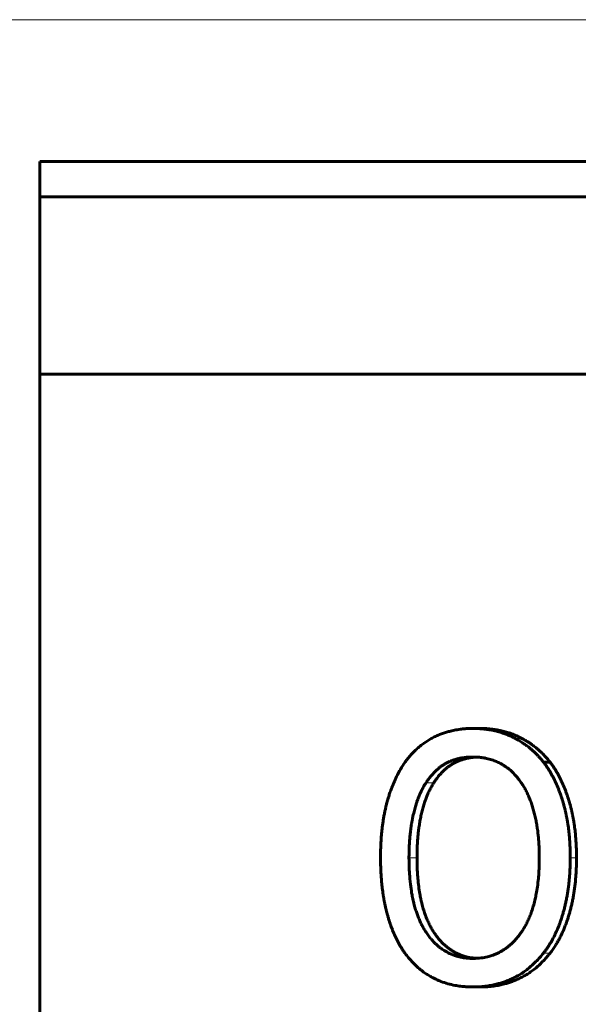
# Model space of a CAD drawing. Header units: millimetres. Extents: x 968 to 1714, y -499 to 290.
# Tile 20 of 27: x 1109.64 to 1117.52, y 248.61 to 262.5. Entities that reach past the tile are written whole.
import ezdxf

# ---------------------------------------------------------------- set-up
doc = ezdxf.new("R2010")
doc.units = ezdxf.units.MM
doc.linetypes.add('K5LT_BASIC', pattern=[0])
doc.linetypes.add('K5LT_THIN', pattern=[0])
doc.styles.add('KDIMTEXTSTYLE', font='GOST_AU.SHX', dxfattribs={"width": 0.96, "oblique": 15, "height": 5})
doc.styles.add('KTEXTSTYLE', font='GOST_AU.SHX', dxfattribs={"width": 0.96, "height": 5})
doc.dimstyles.new('KDIMSTYLE (1.00)', dxfattribs={"dimtxt": 5, "dimasz": 1, "dimexe": 2, "dimexo": 0, "dimgap": 1, "dimtad": 1, "dimtxsty": 'KDIMTEXTSTYLE', "dimsah": 1, "dimcen": 0, "dimdle": 1, "dimadec": 0, "dimazin": 0, "dimtfac": 0.667, "dimtmove": 0, "dimatfit": 3, "dimfxl": 1, "dimtvp": 1, "dimtolj": 1, "dimtzin": 0, "dimarcsym": 0})

# ---------------------------------------------------------------- blocks, each defined once
blk = doc.blocks.new('D0')
for points in [[(976.423, 263.866), (975.765, 268.866), (975.107, 263.866), (975.765, 264.366)], [(975.765, 2.5), (976.423, 7.5), (975.765, 7), (975.107, 7.5)]]:
    blk.add_hatch(color=7).paths.add_polyline_path(points)
at = {"color": 7, "linetype": 'K5LT_THIN', "lineweight": 18}
for p, q in [((1125.925, 268.866), (973.765, 268.866)), ((975.107, 263.866), (975.765, 268.866)), ((975.765, 268.866), (976.423, 263.866)), ((975.765, 2.5), (975.765, 268.866)), ((975.765, 264.366), (975.107, 263.866)), ((976.423, 263.866), (975.765, 264.366)), ((975.765, 2.5), (975.107, 7.5)), ((975.107, 7.5), (975.765, 7)), ((975.765, 7), (976.423, 7.5)), ((976.423, 7.5), (975.765, 2.5)), ((1111.444, 2.5), (973.765, 2.5))]:
    blk.add_line(p, q, dxfattribs=at)
blk.add_wipeout([(974.765, 143.026), (967.629, 143.026), (967.629, 153.536), (974.765, 153.536)])
at = {"color": 7, "insert": (968.23, 143.026), "char_height": 5, "attachment_point": 1, "rotation": 90, "style": 'KTEXTSTYLE'}
blk.add_mtext('\\H3.5;\\W0.965;\\Q15;\\Q15;\\H5.00;265', dxfattribs=at)
blk = doc.blocks.new('KDIMARROW_01')
blk.add_hatch(color=0).paths.add_polyline_path([(-5, -0.658), (0, 0), (-5, 0.658), (-4.5, 0)])
at = {"color": 0, "linetype": 'K5LT_THIN', "lineweight": 18}
for p, q in [((-4.5, 0), (-5, 0.658)), ((-5, 0.658), (0, 0)), ((0, 0), (-5, -0.658)), ((-5, -0.658), (-4.5, 0)), ((0, 0), (-1, 0))]:
    blk.add_line(p, q, dxfattribs=at)
blk = doc.blocks.new('D5')
for points in [[(1075.925, 281.488), (1080.925, 282.146), (1080.425, 281.488), (1080.925, 280.829)], [(1125.925, 281.488), (1120.925, 282.146), (1121.425, 281.488), (1120.925, 280.829)]]:
    blk.add_hatch(color=7).paths.add_polyline_path(points)
at = {"color": 7, "linetype": 'K5LT_THIN', "lineweight": 18}
for p, q in [((1075.925, 65.5), (1075.925, 283.488)), ((1125.925, 261), (1125.925, 283.488)), ((1075.925, 281.488), (1080.925, 282.146)), ((1080.925, 282.146), (1080.425, 281.488)), ((1121.425, 281.488), (1120.925, 282.146)), ((1120.925, 282.146), (1125.925, 281.488)), ((1080.925, 280.829), (1075.925, 281.488)), ((1075.925, 281.488), (1125.925, 281.488)), ((1080.425, 281.488), (1080.925, 280.829)), ((1125.925, 281.488), (1120.925, 280.829)), ((1120.925, 280.829), (1121.425, 281.488))]:
    blk.add_line(p, q, dxfattribs=at)
blk.add_wipeout([(1097.039, 282.488), (1097.039, 289.624), (1104.501, 289.624), (1104.501, 282.488)])
at = {"color": 7, "insert": (1097.039, 289.022), "char_height": 5, "attachment_point": 1, "style": 'KTEXTSTYLE'}
blk.add_mtext('\\H3.5;\\W0.965;\\Q15;\\Q15;\\H5.00;50', dxfattribs=at)

msp = doc.modelspace()

# ---------------------------------------------------------------- linework, layer by layer
at = {"color": 7, "linetype": 'K5LT_THIN', "lineweight": 18}
for p, q in [((1100.175, 262.5), (1151.675, 262.5)), ((1115.486, 251.734), (1115.376, 251.734)), ((1115.248, 250.676), (1115.135, 250.676)), ((1117.499, 250.676), (1117.41, 250.676)), ((1117.125, 249.329), (1117.032, 249.329))]:
    msp.add_line(p, q, dxfattribs=at)
at = {"color": 150, "linetype": 'K5LT_BASIC', "lineweight": 60, "true_color": 0x0080ff}
for p, q in [((1109.925, 260.5), (1123.904, 260.5)), ((1109.925, 244.5), (1109.925, 260.5)), ((1109.925, 260.5), (1109.925, 244.5)), ((1109.926, 260.5), (1109.926, 260)), ((1109.926, 260), (1109.926, 260.5)), ((1120.473, 260), (1109.925, 260)), ((1109.925, 257.5), (1119.647, 257.5)), ((1116.141, 252.5), (1116.038, 252.5)), ((1116.04, 252.097), (1116.04, 252.097)), ((1116.04, 252.097), (1116.04, 252.097)), ((1117.125, 252.026), (1117.032, 252.026)), ((1116.141, 248.853), (1116.038, 248.853))]:
    msp.add_line(p, q, dxfattribs=at)
for points, knots in [([(1115.081, 252.026), (1115.088, 252.037), (1115.103, 252.057), (1115.127, 252.086), (1115.151, 252.114), (1115.175, 252.142), (1115.201, 252.168), (1115.226, 252.193), (1115.252, 252.217), (1115.279, 252.24), (1115.306, 252.262), (1115.334, 252.283), (1115.362, 252.303), (1115.39, 252.322), (1115.419, 252.34), (1115.448, 252.357), (1115.477, 252.372), (1115.507, 252.387), (1115.536, 252.401), (1115.566, 252.413), (1115.595, 252.424), (1115.623, 252.435), (1115.651, 252.444), (1115.679, 252.452), (1115.709, 252.46), (1115.741, 252.468), (1115.778, 252.476), (1115.818, 252.483), (1115.864, 252.49), (1115.915, 252.495), (1115.965, 252.499), (1116.006, 252.5), (1116.029, 252.5), (1116.038, 252.5)], [0, 0, 0, 0, 0.033284, 0.066513, 0.099647, 0.132589, 0.165407, 0.198039, 0.230568, 0.262973, 0.295349, 0.32752, 0.359523, 0.391225, 0.42283, 0.454044, 0.484988, 0.515468, 0.545748, 0.575225, 0.604065, 0.631799, 0.659047, 0.685049, 0.710285, 0.742318, 0.775913, 0.811069, 0.849819, 0.898047, 0.943933, 0.977892, 1, 1, 1, 1]), ([(1116.038, 252.5), (1116.073, 252.5), (1116.116, 252.498), (1116.175, 252.494), (1116.223, 252.489), (1116.29, 252.478), (1116.364, 252.463), (1116.431, 252.443), (1116.48, 252.427), (1116.516, 252.413), (1116.545, 252.401), (1116.572, 252.389), (1116.598, 252.377), (1116.623, 252.364), (1116.65, 252.35), (1116.678, 252.334), (1116.708, 252.316), (1116.735, 252.299), (1116.76, 252.282), (1116.783, 252.266), (1116.807, 252.248), (1116.836, 252.226), (1116.869, 252.198), (1116.906, 252.164), (1116.942, 252.13), (1116.974, 252.095), (1117.004, 252.062), (1117.023, 252.038), (1117.032, 252.026)], [0, 0, 0, 0, 0.084339, 0.10748, 0.147718, 0.205458, 0.281848, 0.343462, 0.389218, 0.417539, 0.445378, 0.471969, 0.497785, 0.522447, 0.546721, 0.57799, 0.609027, 0.639864, 0.66412, 0.689408, 0.716692, 0.744951, 0.787709, 0.833277, 0.881648, 0.920204, 0.959657, 1, 1, 1, 1]), ([(1116.141, 252.5), (1116.157, 252.5), (1116.182, 252.5), (1116.216, 252.498), (1116.243, 252.497), (1116.276, 252.494), (1116.321, 252.489), (1116.386, 252.479), (1116.457, 252.464), (1116.52, 252.446), (1116.567, 252.431), (1116.602, 252.418), (1116.629, 252.407), (1116.653, 252.397), (1116.673, 252.388), (1116.691, 252.379), (1116.71, 252.37), (1116.73, 252.359), (1116.753, 252.346), (1116.778, 252.332), (1116.8, 252.318), (1116.821, 252.306), (1116.839, 252.294), (1116.857, 252.281), (1116.876, 252.267), (1116.899, 252.251), (1116.925, 252.23), (1116.952, 252.207), (1116.981, 252.182), (1117.018, 252.147), (1117.068, 252.096), (1117.105, 252.052), (1117.125, 252.026)], [0, 0, 0, 0, 0.040422, 0.061652, 0.084142, 0.10725, 0.145085, 0.201499, 0.274734, 0.334878, 0.377394, 0.406807, 0.433209, 0.45662, 0.474566, 0.492759, 0.511333, 0.530029, 0.555506, 0.581224, 0.607229, 0.626873, 0.646546, 0.666195, 0.685797, 0.711535, 0.743223, 0.77713, 0.807073, 0.848895, 0.913199, 1, 1, 1, 1]), ([(1114.733, 250.676), (1114.733, 250.699), (1114.734, 250.744), (1114.735, 250.811), (1114.738, 250.877), (1114.742, 250.942), (1114.747, 251.005), (1114.753, 251.066), (1114.76, 251.126), (1114.768, 251.184), (1114.777, 251.241), (1114.787, 251.296), (1114.798, 251.349), (1114.81, 251.399), (1114.822, 251.448), (1114.835, 251.494), (1114.85, 251.543), (1114.868, 251.6), (1114.895, 251.673), (1114.929, 251.756), (1114.969, 251.842), (1115.019, 251.933), (1115.057, 251.993), (1115.081, 252.026)], [0, 0, 0, 0, 0.038822, 0.077961, 0.117283, 0.156576, 0.195728, 0.234683, 0.273517, 0.312138, 0.350666, 0.388577, 0.425959, 0.462377, 0.498346, 0.533078, 0.567028, 0.610564, 0.668126, 0.742927, 0.822174, 0.895449, 1, 1, 1, 1]), ([(1115.376, 251.734), (1115.381, 251.742), (1115.391, 251.757), (1115.407, 251.78), (1115.423, 251.802), (1115.44, 251.822), (1115.456, 251.842), (1115.474, 251.862), (1115.491, 251.88), (1115.509, 251.898), (1115.526, 251.914), (1115.544, 251.93), (1115.563, 251.945), (1115.581, 251.959), (1115.599, 251.972), (1115.617, 251.984), (1115.635, 251.995), (1115.652, 252.005), (1115.67, 252.015), (1115.688, 252.024), (1115.706, 252.032), (1115.723, 252.04), (1115.74, 252.046), (1115.758, 252.053), (1115.775, 252.058), (1115.792, 252.064), (1115.809, 252.068), (1115.825, 252.073), (1115.842, 252.077), (1115.858, 252.08), (1115.877, 252.084), (1115.902, 252.088), (1115.938, 252.092), (1115.985, 252.096), (1116.021, 252.097), (1116.04, 252.097)], [0, 0, 0, 0, 0.031148, 0.062544, 0.0941, 0.125719, 0.157312, 0.188849, 0.220341, 0.251732, 0.283073, 0.314029, 0.344639, 0.3746, 0.404225, 0.433009, 0.461271, 0.488842, 0.516225, 0.542911, 0.569105, 0.594492, 0.619599, 0.643916, 0.667741, 0.690898, 0.713876, 0.736212, 0.758072, 0.779154, 0.799926, 0.830357, 0.873918, 0.933789, 1, 1, 1, 1]), ([(1116.091, 252.096), (1116.081, 252.095), (1116.063, 252.094), (1116.037, 252.092), (1116.012, 252.089), (1115.987, 252.085), (1115.962, 252.08), (1115.938, 252.075), (1115.915, 252.069), (1115.892, 252.062), (1115.87, 252.055), (1115.848, 252.047), (1115.827, 252.039), (1115.807, 252.029), (1115.787, 252.02), (1115.767, 252.01), (1115.748, 251.999), (1115.729, 251.987), (1115.711, 251.975), (1115.694, 251.963), (1115.677, 251.95), (1115.661, 251.937), (1115.644, 251.923), (1115.627, 251.907), (1115.609, 251.889), (1115.593, 251.873), (1115.579, 251.857), (1115.565, 251.842), (1115.549, 251.823), (1115.53, 251.798), (1115.508, 251.768), (1115.493, 251.746), (1115.486, 251.734)], [0.0614605, 0.0614605, 0.0614605, 0.0614605, 0.0946658, 0.1265415, 0.1583712, 0.1901359, 0.2218669, 0.2535145, 0.2851259, 0.3165273, 0.3477479, 0.3786379, 0.4093443, 0.4396552, 0.4697299, 0.4995679, 0.5294034, 0.5588523, 0.587952, 0.6163694, 0.6444903, 0.67157, 0.6979375, 0.7314157, 0.7639757, 0.7956241, 0.818363, 0.8409106, 0.8706773, 0.9081761, 0.953748, 1, 1, 1, 1]), ([(1116.04, 252.097), (1116.058, 252.097), (1116.081, 252.097), (1116.11, 252.095), (1116.134, 252.093), (1116.168, 252.089), (1116.22, 252.08), (1116.286, 252.064), (1116.351, 252.041), (1116.404, 252.017), (1116.441, 251.997), (1116.474, 251.978), (1116.515, 251.95), (1116.568, 251.909), (1116.624, 251.854), (1116.675, 251.795), (1116.706, 251.754), (1116.719, 251.734)], [0.0000137, 0.0000137, 0.0000137, 0.0000137, 0.0613406, 0.0837599, 0.1068061, 0.1471507, 0.2116844, 0.3056075, 0.403634, 0.4796079, 0.5283803, 0.5676632, 0.6264707, 0.7196654, 0.8206373, 0.9190405, 1, 1, 1, 1]), ([(1117.032, 252.026), (1117.041, 252.015), (1117.057, 251.993), (1117.081, 251.959), (1117.104, 251.924), (1117.126, 251.888), (1117.147, 251.851), (1117.168, 251.812), (1117.188, 251.773), (1117.207, 251.733), (1117.226, 251.691), (1117.243, 251.649), (1117.26, 251.605), (1117.276, 251.561), (1117.291, 251.516), (1117.306, 251.47), (1117.319, 251.424), (1117.331, 251.378), (1117.342, 251.331), (1117.353, 251.285), (1117.362, 251.239), (1117.37, 251.193), (1117.377, 251.148), (1117.384, 251.104), (1117.389, 251.06), (1117.394, 251.016), (1117.398, 250.973), (1117.402, 250.93), (1117.404, 250.887), (1117.407, 250.845), (1117.408, 250.802), (1117.41, 250.747), (1117.41, 250.704), (1117.41, 250.676)], [0, 0, 0, 0, 0.035429, 0.070611, 0.105592, 0.140419, 0.175198, 0.209953, 0.24472, 0.279558, 0.314454, 0.349327, 0.384137, 0.418781, 0.453382, 0.487602, 0.521513, 0.554828, 0.58788, 0.620055, 0.65158, 0.682023, 0.712022, 0.740926, 0.769173, 0.796538, 0.823679, 0.850152, 0.876191, 0.901612, 0.926833, 0.951552, 1, 1, 1, 1]), ([(1117.125, 252.026), (1117.133, 252.015), (1117.15, 251.993), (1117.173, 251.959), (1117.196, 251.924), (1117.218, 251.888), (1117.239, 251.851), (1117.259, 251.812), (1117.279, 251.773), (1117.298, 251.733), (1117.316, 251.691), (1117.334, 251.649), (1117.35, 251.605), (1117.366, 251.561), (1117.381, 251.516), (1117.395, 251.47), (1117.409, 251.424), (1117.421, 251.378), (1117.432, 251.331), (1117.442, 251.285), (1117.451, 251.239), (1117.459, 251.193), (1117.466, 251.148), (1117.473, 251.104), (1117.478, 251.06), (1117.483, 251.016), (1117.487, 250.973), (1117.49, 250.93), (1117.493, 250.887), (1117.495, 250.845), (1117.497, 250.802), (1117.499, 250.747), (1117.499, 250.704), (1117.499, 250.676)], [0, 0, 0, 0, 0.03543, 0.070611, 0.105588, 0.140413, 0.175193, 0.209949, 0.244717, 0.279558, 0.314456, 0.349331, 0.384141, 0.418787, 0.453387, 0.487606, 0.521515, 0.554829, 0.58788, 0.620054, 0.65158, 0.682022, 0.712022, 0.740926, 0.769172, 0.796538, 0.823679, 0.850152, 0.876191, 0.901612, 0.926833, 0.951552, 1, 1, 1, 1]), ([(1115.135, 250.676), (1115.135, 250.697), (1115.135, 250.737), (1115.137, 250.797), (1115.139, 250.855), (1115.143, 250.912), (1115.147, 250.967), (1115.152, 251.02), (1115.159, 251.071), (1115.166, 251.121), (1115.173, 251.17), (1115.182, 251.216), (1115.191, 251.261), (1115.201, 251.303), (1115.21, 251.343), (1115.221, 251.38), (1115.232, 251.418), (1115.244, 251.458), (1115.258, 251.497), (1115.271, 251.531), (1115.283, 251.56), (1115.296, 251.589), (1115.314, 251.626), (1115.34, 251.677), (1115.362, 251.714), (1115.376, 251.734)], [0, 0, 0, 0, 0.045347, 0.090634, 0.135735, 0.180237, 0.22426, 0.267528, 0.310383, 0.35271, 0.394919, 0.436251, 0.476845, 0.515903, 0.554144, 0.590331, 0.625236, 0.668981, 0.711205, 0.751922, 0.780585, 0.808829, 0.85143, 0.915163, 1, 1, 1, 1]), ([(1115.486, 251.734), (1115.48, 251.726), (1115.47, 251.71), (1115.455, 251.685), (1115.441, 251.659), (1115.427, 251.632), (1115.414, 251.604), (1115.401, 251.576), (1115.389, 251.547), (1115.377, 251.517), (1115.366, 251.486), (1115.355, 251.454), (1115.344, 251.422), (1115.335, 251.388), (1115.325, 251.354), (1115.316, 251.32), (1115.308, 251.284), (1115.3, 251.249), (1115.293, 251.213), (1115.287, 251.177), (1115.281, 251.141), (1115.275, 251.105), (1115.271, 251.069), (1115.266, 251.033), (1115.263, 250.998), (1115.259, 250.962), (1115.256, 250.927), (1115.254, 250.891), (1115.252, 250.851), (1115.25, 250.808), (1115.248, 250.76), (1115.248, 250.716), (1115.248, 250.688), (1115.248, 250.676)], [0, 0, 0, 0, 0.034109, 0.067902, 0.101455, 0.134836, 0.168158, 0.201425, 0.23468, 0.26797, 0.301298, 0.334665, 0.36805, 0.401449, 0.43492, 0.468288, 0.501538, 0.534441, 0.56713, 0.599218, 0.630857, 0.66174, 0.692293, 0.722077, 0.751407, 0.780133, 0.808706, 0.836839, 0.864701, 0.901275, 0.937556, 0.973451, 1, 1, 1, 1]), ([(1116.719, 251.734), (1116.724, 251.726), (1116.735, 251.71), (1116.751, 251.685), (1116.766, 251.66), (1116.78, 251.633), (1116.794, 251.606), (1116.807, 251.578), (1116.82, 251.549), (1116.833, 251.52), (1116.845, 251.489), (1116.857, 251.458), (1116.868, 251.425), (1116.879, 251.392), (1116.889, 251.358), (1116.898, 251.324), (1116.907, 251.289), (1116.916, 251.253), (1116.924, 251.217), (1116.931, 251.181), (1116.937, 251.145), (1116.943, 251.109), (1116.949, 251.073), (1116.953, 251.037), (1116.957, 251.001), (1116.961, 250.965), (1116.964, 250.93), (1116.967, 250.894), (1116.969, 250.858), (1116.971, 250.822), (1116.972, 250.785), (1116.974, 250.737), (1116.974, 250.701), (1116.974, 250.676)], [0, 0, 0, 0, 0.03402, 0.067729, 0.10121, 0.134544, 0.167835, 0.201097, 0.234364, 0.267688, 0.301061, 0.33448, 0.367916, 0.401354, 0.434843, 0.468206, 0.501437, 0.534327, 0.567018, 0.599117, 0.630775, 0.661688, 0.692281, 0.722111, 0.751488, 0.780258, 0.808872, 0.837035, 0.864917, 0.892413, 0.919788, 0.946799, 1, 1, 1, 1]), ([(1115.078, 249.329), (1115.07, 249.34), (1115.055, 249.362), (1115.033, 249.396), (1115.012, 249.431), (1114.991, 249.466), (1114.971, 249.503), (1114.952, 249.541), (1114.934, 249.58), (1114.917, 249.62), (1114.9, 249.661), (1114.884, 249.703), (1114.869, 249.746), (1114.854, 249.79), (1114.841, 249.835), (1114.828, 249.88), (1114.816, 249.926), (1114.805, 249.972), (1114.795, 250.018), (1114.786, 250.064), (1114.778, 250.109), (1114.77, 250.155), (1114.764, 250.2), (1114.758, 250.244), (1114.753, 250.288), (1114.749, 250.332), (1114.745, 250.376), (1114.742, 250.419), (1114.739, 250.462), (1114.737, 250.505), (1114.735, 250.548), (1114.734, 250.605), (1114.733, 250.648), (1114.733, 250.676)], [0, 0, 0, 0, 0.035187, 0.070123, 0.104848, 0.13939, 0.17386, 0.208261, 0.242643, 0.277051, 0.311498, 0.345911, 0.380269, 0.414495, 0.448712, 0.482625, 0.516282, 0.54939, 0.582238, 0.614282, 0.645735, 0.676205, 0.706268, 0.735344, 0.763832, 0.791539, 0.81905, 0.845983, 0.872541, 0.898578, 0.92446, 0.949924, 1, 1, 1, 1]), ([(1116.04, 249.255), (1116.021, 249.255), (1115.99, 249.256), (1115.938, 249.26), (1115.878, 249.269), (1115.795, 249.289), (1115.71, 249.322), (1115.637, 249.362), (1115.586, 249.397), (1115.55, 249.425), (1115.522, 249.451), (1115.495, 249.477), (1115.47, 249.503), (1115.446, 249.53), (1115.425, 249.556), (1115.404, 249.583), (1115.386, 249.61), (1115.368, 249.636), (1115.353, 249.661), (1115.338, 249.686), (1115.324, 249.711), (1115.312, 249.735), (1115.299, 249.76), (1115.288, 249.786), (1115.276, 249.813), (1115.265, 249.84), (1115.254, 249.868), (1115.244, 249.897), (1115.234, 249.927), (1115.224, 249.959), (1115.214, 249.993), (1115.204, 250.031), (1115.191, 250.085), (1115.175, 250.163), (1115.158, 250.275), (1115.145, 250.402), (1115.137, 250.539), (1115.135, 250.628), (1115.135, 250.676)], [0, 0, 0, 0, 0.03486, 0.056361, 0.095184, 0.151064, 0.221139, 0.277005, 0.316283, 0.341403, 0.366075, 0.389451, 0.41198, 0.433274, 0.454171, 0.473857, 0.492729, 0.51024, 0.527188, 0.543103, 0.558513, 0.57341, 0.588304, 0.603279, 0.618346, 0.6336, 0.648953, 0.664609, 0.68047, 0.696641, 0.712917, 0.731713, 0.752923, 0.789494, 0.839929, 0.900538, 0.947263, 1, 1, 1, 1]), ([(1115.248, 250.676), (1115.248, 250.656), (1115.248, 250.614), (1115.249, 250.548), (1115.253, 250.47), (1115.26, 250.375), (1115.271, 250.27), (1115.285, 250.175), (1115.299, 250.105), (1115.311, 250.054), (1115.321, 250.013), (1115.331, 249.974), (1115.342, 249.936), (1115.354, 249.9), (1115.366, 249.866), (1115.379, 249.832), (1115.392, 249.8), (1115.406, 249.77), (1115.42, 249.741), (1115.434, 249.712), (1115.449, 249.685), (1115.464, 249.659), (1115.479, 249.634), (1115.495, 249.61), (1115.512, 249.587), (1115.528, 249.564), (1115.545, 249.543), (1115.561, 249.523), (1115.578, 249.504), (1115.596, 249.485), (1115.613, 249.467), (1115.631, 249.45), (1115.649, 249.434), (1115.667, 249.418), (1115.686, 249.403), (1115.705, 249.389), (1115.724, 249.376), (1115.743, 249.364), (1115.763, 249.352), (1115.783, 249.341), (1115.804, 249.33), (1115.825, 249.32), (1115.852, 249.308), (1115.891, 249.293), (1115.953, 249.275), (1116.022, 249.262), (1116.073, 249.258), (1116.092, 249.257)], [0, 0, 0, 0, 0.0220268, 0.0465705, 0.0735642, 0.112239, 0.1598855, 0.2045162, 0.2367636, 0.2567771, 0.2766052, 0.2959625, 0.3150318, 0.3337098, 0.35228, 0.370502, 0.3884811, 0.4060817, 0.4235511, 0.4407135, 0.4577052, 0.4744853, 0.4912458, 0.5078703, 0.5243387, 0.5405239, 0.5565617, 0.5723956, 0.5881381, 0.6037996, 0.6194761, 0.6351246, 0.6507422, 0.6662869, 0.6818006, 0.6971974, 0.7125134, 0.7277041, 0.7428489, 0.7581633, 0.7736892, 0.7896816, 0.8059263, 0.8324521, 0.8732095, 0.932406, 0.9687909, 0.9687909, 0.9687909, 0.9687909]), ([(1116.974, 250.676), (1116.974, 250.656), (1116.974, 250.613), (1116.972, 250.548), (1116.968, 250.469), (1116.961, 250.374), (1116.949, 250.269), (1116.933, 250.174), (1116.918, 250.103), (1116.906, 250.053), (1116.895, 250.012), (1116.884, 249.973), (1116.872, 249.935), (1116.859, 249.899), (1116.846, 249.865), (1116.833, 249.831), (1116.819, 249.8), (1116.804, 249.769), (1116.79, 249.74), (1116.774, 249.712), (1116.759, 249.685), (1116.743, 249.659), (1116.727, 249.634), (1116.71, 249.61), (1116.693, 249.586), (1116.675, 249.564), (1116.658, 249.543), (1116.64, 249.523), (1116.623, 249.503), (1116.604, 249.485), (1116.586, 249.467), (1116.567, 249.45), (1116.548, 249.434), (1116.529, 249.418), (1116.51, 249.403), (1116.49, 249.389), (1116.47, 249.376), (1116.45, 249.364), (1116.43, 249.352), (1116.409, 249.341), (1116.388, 249.33), (1116.366, 249.32), (1116.338, 249.308), (1116.298, 249.294), (1116.235, 249.275), (1116.148, 249.259), (1116.078, 249.255), (1116.04, 249.255)], [0, 0, 0, 0, 0.022093, 0.046706, 0.073772, 0.112536, 0.160276, 0.20498, 0.237265, 0.257287, 0.277121, 0.296475, 0.315537, 0.334202, 0.352758, 0.370963, 0.388922, 0.406499, 0.423943, 0.441077, 0.458037, 0.474783, 0.491508, 0.508097, 0.52453, 0.540682, 0.55669, 0.572499, 0.588219, 0.603862, 0.619522, 0.635153, 0.650753, 0.666277, 0.681768, 0.697133, 0.712413, 0.727559, 0.742655, 0.757915, 0.773383, 0.789315, 0.805499, 0.831972, 0.872751, 0.932111, 1, 1, 1, 1]), ([(1117.41, 250.676), (1117.41, 250.652), (1117.41, 250.603), (1117.408, 250.531), (1117.404, 250.46), (1117.399, 250.391), (1117.393, 250.324), (1117.385, 250.259), (1117.376, 250.196), (1117.365, 250.134), (1117.354, 250.074), (1117.341, 250.016), (1117.328, 249.96), (1117.313, 249.907), (1117.296, 249.848), (1117.275, 249.783), (1117.248, 249.71), (1117.217, 249.636), (1117.181, 249.561), (1117.141, 249.488), (1117.104, 249.429), (1117.076, 249.388), (1117.058, 249.363), (1117.045, 249.345), (1117.036, 249.334), (1117.032, 249.329)], [0, 0, 0, 0, 0.043918, 0.08769, 0.131211, 0.174112, 0.216555, 0.258306, 0.299684, 0.340611, 0.381455, 0.421592, 0.461125, 0.499383, 0.536976, 0.590748, 0.647947, 0.708548, 0.772418, 0.842947, 0.905634, 0.943864, 0.965098, 0.983807, 1, 1, 1, 1]), ([(1117.499, 250.676), (1117.499, 250.651), (1117.499, 250.601), (1117.496, 250.527), (1117.493, 250.455), (1117.487, 250.385), (1117.481, 250.316), (1117.473, 250.25), (1117.463, 250.185), (1117.453, 250.122), (1117.441, 250.061), (1117.428, 250.002), (1117.414, 249.946), (1117.399, 249.892), (1117.383, 249.84), (1117.368, 249.792), (1117.35, 249.743), (1117.331, 249.692), (1117.309, 249.64), (1117.288, 249.596), (1117.27, 249.558), (1117.251, 249.523), (1117.229, 249.483), (1117.2, 249.434), (1117.165, 249.382), (1117.139, 249.346), (1117.125, 249.329)], [0, 0, 0, 0, 0.044956, 0.089758, 0.134298, 0.178188, 0.22161, 0.264322, 0.306652, 0.34852, 0.390312, 0.43136, 0.471755, 0.510755, 0.548983, 0.585263, 0.620333, 0.664435, 0.707067, 0.748244, 0.777317, 0.80598, 0.843031, 0.889087, 0.944347, 1, 1, 1, 1]), ([(1116.038, 248.853), (1116.021, 248.853), (1115.996, 248.853), (1115.962, 248.854), (1115.935, 248.856), (1115.901, 248.859), (1115.851, 248.864), (1115.775, 248.876), (1115.683, 248.897), (1115.594, 248.927), (1115.524, 248.956), (1115.48, 248.978), (1115.45, 248.995), (1115.424, 249.009), (1115.397, 249.026), (1115.369, 249.044), (1115.344, 249.062), (1115.32, 249.079), (1115.299, 249.096), (1115.277, 249.114), (1115.251, 249.136), (1115.222, 249.164), (1115.189, 249.197), (1115.158, 249.23), (1115.12, 249.274), (1115.095, 249.306), (1115.078, 249.329)], [0, 0, 0, 0, 0.040772, 0.062155, 0.084764, 0.107976, 0.149072, 0.215969, 0.309254, 0.403927, 0.473561, 0.517649, 0.54333, 0.568464, 0.600299, 0.631712, 0.662709, 0.686839, 0.711771, 0.738255, 0.765491, 0.805703, 0.848063, 0.892567, 0.927687, 1, 1, 1, 1]), ([(1117.032, 249.329), (1117.015, 249.308), (1116.981, 249.266), (1116.927, 249.209), (1116.871, 249.156), (1116.814, 249.107), (1116.755, 249.064), (1116.695, 249.025), (1116.634, 248.991), (1116.574, 248.962), (1116.514, 248.937), (1116.455, 248.916), (1116.394, 248.898), (1116.327, 248.881), (1116.25, 248.867), (1116.177, 248.858), (1116.115, 248.854), (1116.071, 248.853), (1116.048, 248.853), (1116.038, 248.853)], [0, 0, 0, 0, 0.065929, 0.131816, 0.197418, 0.262593, 0.327541, 0.391138, 0.453625, 0.51402, 0.573419, 0.629096, 0.682025, 0.745543, 0.815518, 0.8885, 0.939559, 0.975601, 1, 1, 1, 1]), ([(1117.125, 249.329), (1117.108, 249.308), (1117.074, 249.266), (1117.021, 249.209), (1116.966, 249.156), (1116.909, 249.107), (1116.85, 249.064), (1116.791, 249.025), (1116.731, 248.991), (1116.671, 248.962), (1116.612, 248.937), (1116.554, 248.916), (1116.494, 248.898), (1116.427, 248.882), (1116.352, 248.867), (1116.279, 248.859), (1116.218, 248.854), (1116.174, 248.853), (1116.151, 248.853), (1116.141, 248.853)], [0, 0, 0, 0, 0.065923, 0.131812, 0.197415, 0.262593, 0.327543, 0.39113, 0.453594, 0.513943, 0.573285, 0.628896, 0.681759, 0.745212, 0.815164, 0.88819, 0.939349, 0.975503, 1, 1, 1, 1])]:
    msp.add_open_spline(points, degree=3, knots=knots, dxfattribs=at)

# ---------------------------------------------------------------- next in the draw order: dimensions: what is measured, and where the dimension line sits
at = {"color": 7}
dim = msp.add_linear_dim(base=(975.765, 2.5), p1=(1125.925, 268.866), p2=(1111.444, 2.5), angle=90, text='\\H5.0;\\W0.965;\\Q15;\\H5.0;\\W0.965;\\Q15;\\Q15;265', dimstyle='KDIMSTYLE (1.00)', override={"dimexo": 0, "dimblk1": 'KDIMARROW_01', "dimblk2": 'KDIMARROW_01', "dimse1": 0, "dimse2": 0, "dimclrt": 7, "dimtolj": 1}, dxfattribs=at)
dim.commit()
dim.dimension.update_dxf_attribs({"geometry": 'D0', "text_midpoint": (975.765, 148.5), "dimtype": 160})

# ---------------------------------------------------------------- next in the draw order: dimensions: what is measured, and where the dimension line sits
dim = msp.add_linear_dim(base=(1075.925, 281.488), p1=(1125.925, 261), p2=(1075.925, 65.5), dimstyle='KDIMSTYLE (1.00)', override={"dimexo": 0, "dimpost": '\\H5.0;\\W0.965;\\Q15;<>', "dimblk1": 'KDIMARROW_01', "dimblk2": 'KDIMARROW_01', "dimse1": 0, "dimse2": 0, "dimclrt": 7, "dimtol": 1, "dimtp": 0, "dimtm": 0, "dimtdec": 5, "dimtolj": 1}, dxfattribs=at)
dim.commit()
dim.dimension.update_dxf_attribs({"geometry": 'D5', "text_midpoint": (1100.925, 281.488), "dimtype": 160})

doc.saveas('drawing.dxf')
